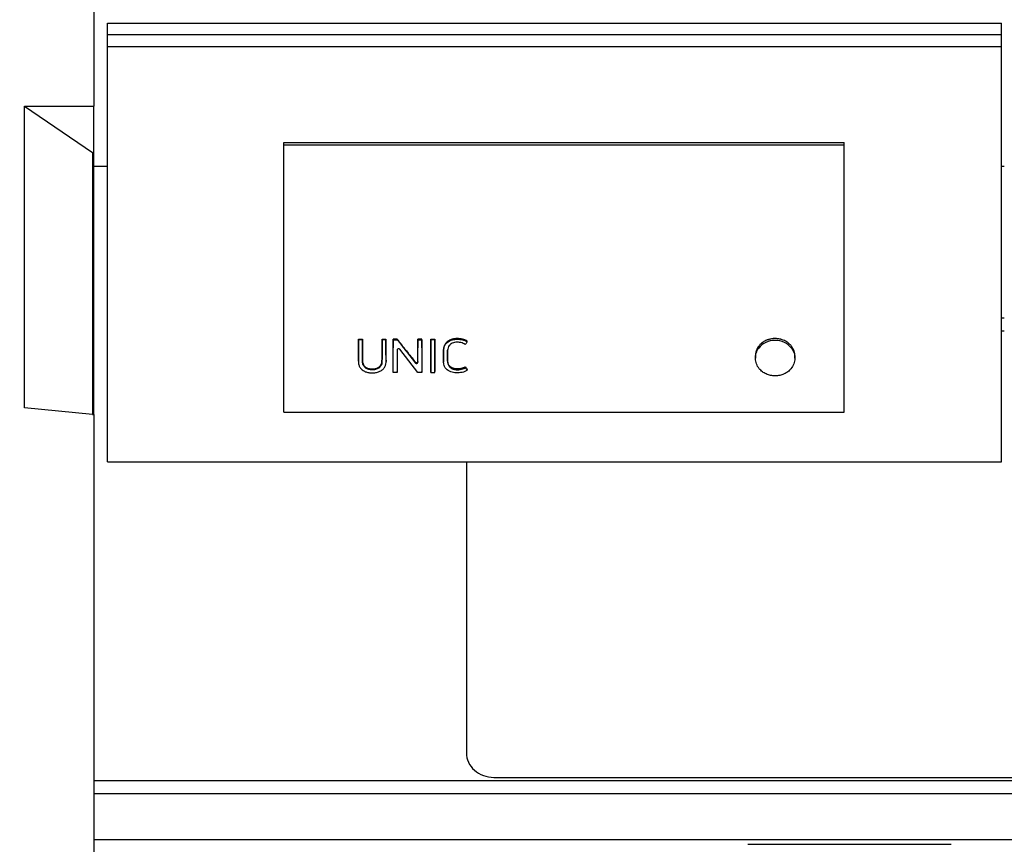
# Model space of a CAD drawing. Header units: inches. Extents: x 0 to 23760, y -13 to 16800.
# Tile 102 of 256: x 2107 to 2811, y 12984 to 13573. Entities that reach past the tile are written whole.
import ezdxf

# ---------------------------------------------------------------- set-up
doc = ezdxf.new("R2010")
doc.units = ezdxf.units.IN
doc.layers.add('1', color=7, linetype='Continuous', true_color=0xffffff)
doc.layers.add('254', color=7, linetype='Continuous', true_color=0xffffff)
doc.styles.add('latin_extended', font='simplex.shx')
doc.dimstyles.get("Standard").update_dxf_attribs({"dimtxt": 0.18, "dimasz": 0.18, "dimexe": 0.18, "dimexo": 0.0625, "dimgap": 0.09, "dimtad": 0, "dimtih": 1, "dimtoh": 1, "dimdec": 4, "dimzin": 0, "dimdsep": 46, "dimtxsty": 'Standard', "dimcen": 0.09, "dimadec": 0, "dimazin": 0, "dimtfac": 1, "dimtdec": 4, "dimtofl": 0, "dimtmove": 0, "dimatfit": 3, "dimfxl": 1, "dimtolj": 1, "dimtzin": 0, "dimarcsym": 0})

# ---------------------------------------------------------------- blocks, each defined once
blk = doc.blocks.new('_U6')
at = {"layer": '254', "color": 3, "linetype": 'Continuous', "lineweight": 13, "transparency": 16777216}
for p, q in [((9418.38, 14011.99), (9418.38, 10288.99)), ((1178.7, 12275.99), (1178.7, 10288.99)), ((1318.7, 10328.99), (9278.38, 10328.99))]:
    blk.add_line(p, q, dxfattribs=at)
at = {"layer": '254', "color": 3, "transparency": 16777216}
for points in [[(1318.7, 10352.32), (1318.7, 10305.66), (1178.7, 10328.99)], [(9278.38, 10305.66), (9278.38, 10352.32), (9418.38, 10328.99)]]:
    blk.add_solid(points, dxfattribs=at)
at = {"layer": 'Defpoints', "color": 0, "transparency": 16777216}
for p in [(9418.38, 14051.99), (1178.7, 12315.99), (9418.38, 10328.99)]:
    blk.add_point(p, dxfattribs=at)
at = {"layer": '254', "color": 2, "lineweight": 13, "transparency": 16777216, "insert": (5051.87, 10538.99), "char_height": 140, "attachment_point": 1, "style": 'latin_extended'}
blk.add_mtext('\\A1;8240', dxfattribs=at)

msp = doc.modelspace()

# ---------------------------------------------------------------- linework, layer by layer
at = {"layer": '1', "color": 2, "linetype": 'Continuous', "lineweight": 25}
for p, q in [((2160.286, 13600.145), (2160.286, 13511.103)), ((2110.788, 13511.108), (2160.286, 13511.108)), ((2110.788, 13511.108), (2159.286, 13478.037)), ((2110.788, 13295.594), (2110.788, 13511.108)), ((2160.286, 13478.037), (2160.286, 13511.108)), ((2296.048, 13485.248), (2696.548, 13485.248)), ((2296.048, 13483.646), (2296.048, 13485.248)), ((2696.548, 13483.646), (2696.548, 13485.248)), ((2159.286, 13478.037), (2160.286, 13478.037)), ((2159.286, 13478.037), (2159.286, 13290.877)), ((2160.286, 13290.877), (2160.286, 13478.037)), ((2296.048, 13292.485), (2296.048, 13483.646)), ((2296.048, 13483.646), (2696.548, 13483.646)), ((2696.548, 13292.485), (2696.548, 13483.646)), ((2170.095, 13468.107), (2160.286, 13468.107)), ((2811.041, 13468.107), (2809.108, 13468.107)), ((2811.032, 13359.651), (2809.031, 13359.651)), ((2811.032, 13350.416), (2809.031, 13350.416)), ((2349.509, 13344.766), (2352.309, 13344.766)), ((2349.509, 13344.325), (2349.509, 13344.766)), ((2352.309, 13344.325), (2349.509, 13344.325)), ((2352.309, 13344.325), (2352.309, 13344.766)), ((2366.273, 13344.766), (2369.074, 13344.766)), ((2366.273, 13344.325), (2366.273, 13344.766)), ((2369.074, 13344.325), (2366.273, 13344.325)), ((2369.074, 13344.325), (2369.074, 13344.766)), ((2377.142, 13344.766), (2374.298, 13344.766)), ((2374.298, 13344.325), (2374.298, 13344.766)), ((2374.298, 13344.325), (2377.142, 13344.325)), ((2377.142, 13344.325), (2377.142, 13344.766)), ((2394.755, 13344.766), (2391.954, 13344.766)), ((2391.954, 13344.325), (2391.954, 13344.766)), ((2391.954, 13344.325), (2394.755, 13344.325)), ((2394.755, 13344.325), (2394.755, 13344.766)), ((2401.228, 13344.766), (2404.029, 13344.766)), ((2401.228, 13344.325), (2401.228, 13344.766)), ((2404.029, 13344.325), (2401.228, 13344.325)), ((2404.029, 13344.325), (2404.029, 13344.766)), ((2427.098, 13342.799), (2427.098, 13343.244)), ((2369.106, 13328.127), (2369.086, 13337.92)), ((2374.251, 13320.874), (2374.286, 13337.92)), ((2377.113, 13336.991), (2377.147, 13320.874)), ((2391.855, 13320.874), (2378.937, 13337.483)), ((2391.922, 13328.132), (2391.942, 13337.92)), ((2394.767, 13337.92), (2394.803, 13320.874)), ((2401.216, 13337.92), (2401.18, 13320.874)), ((2404.077, 13320.874), (2404.041, 13337.92)), ((2383.696, 13335.884), (2390.094, 13327.649)), ((2413.154, 13329.62), (2413.154, 13330.156)), ((2633.133, 13332.802), (2633.133, 13331.171)), ((2661.326, 13331.171), (2661.326, 13332.801)), ((2349.473, 13328.941), (2349.473, 13328.394)), ((2369.106, 13328.11), (2369.106, 13328.127)), ((2410.292, 13328.848), (2410.292, 13328.3)), ((2425.868, 13324.289), (2425.868, 13324.885)), ((2425.868, 13324.289), (2427.195, 13322.437)), ((2427.195, 13322.437), (2427.195, 13323.059)), ((2374.251, 13320.874), (2374.251, 13321.518)), ((2377.147, 13320.874), (2374.251, 13320.874)), ((2377.147, 13320.874), (2377.147, 13321.518)), ((2394.803, 13320.874), (2391.855, 13320.874)), ((2394.803, 13320.874), (2394.803, 13321.518)), ((2401.18, 13320.874), (2401.18, 13321.518)), ((2401.18, 13320.874), (2404.077, 13320.874)), ((2404.077, 13320.874), (2404.077, 13321.518)), ((2159.286, 13290.877), (2110.788, 13295.594)), ((2159.286, 13290.877), (2160.286, 13290.877)), ((2160.286, 13290.87), (2160.286, 12963.92)), ((2296.048, 13292.485), (2696.548, 13292.485)), ((2426.548, 13256.931), (2426.548, 13049.064)), ((6922.21, 13029.045), (2160.286, 13029.045)), ((2446.286, 13031.557), (2956.286, 13031.557)), ((6922.21, 13019.91), (2160.286, 13019.91)), ((6922.21, 12986.999), (2160.286, 12986.999)), ((2627.623, 12983.729), (2772.949, 12983.729))]:
    msp.add_line(p, q, dxfattribs=at)
at = {"layer": '1', "color": 110, "linetype": 'Continuous', "lineweight": 13}
for p, q in [((2419.911, 13344.635), (2419.911, 13345.075)), ((2349.497, 13337.92), (2349.497, 13338.386)), ((2352.321, 13337.92), (2352.321, 13338.386)), ((2366.261, 13337.92), (2366.261, 13338.386)), ((2369.086, 13337.92), (2369.086, 13338.386)), ((2374.286, 13337.92), (2374.286, 13338.386)), ((2377.113, 13336.991), (2377.113, 13336.993)), ((2383.696, 13335.884), (2383.696, 13336.364)), ((2391.942, 13337.92), (2391.942, 13338.386)), ((2394.767, 13337.92), (2394.767, 13338.386)), ((2401.216, 13337.92), (2401.216, 13338.386)), ((2404.041, 13337.92), (2404.041, 13338.386)), ((2410.333, 13337.663), (2410.333, 13338.131)), ((2635.563, 13339.729), (2635.563, 13338.274)), ((2658.896, 13339.729), (2658.896, 13338.274)), ((2369.106, 13328.127), (2369.106, 13328.676)), ((2390.094, 13327.649), (2390.094, 13328.204)), ((2391.922, 13328.132), (2391.922, 13328.682))]:
    msp.add_line(p, q, dxfattribs=at)
at = {"layer": '1', "color": 2, "linetype": 'Continuous', "lineweight": 25}
for centre, major_axis, ratio, start_param, end_param in [((2647.229, 13331.328), (-14.051, 0), 0.8870108, 3.7326986, 5.6920794), ((2369.063, 13940.202), (-1.911, 1200.343), 0.0009007, 2.0959759, 2.1053512), ((2374.309, 13939.882), (1.91, 1199.947), 0.0009006, 4.1710014, 4.1873259), ((2378.115, 13336.983), (-1.001, 0.044), 0.8870641, 3.788573, 6.3244483), ((2377.089, 13940.011), (-1.91, 1200.105), 0.0009007, 2.0967955, 2.112229), ((2373.832, 13939.925), (-759.056, 1185.872), 0.2418636, 1.944232, 1.9521181), ((2391.965, 13940.33), (1.911, 1200.502), 0.0009008, 4.1777942, 4.1871632), ((2394.745, 13939.932), (-1.91, 1200.009), 0.0009006, 2.0958777, 2.1122015), ((2401.239, 13939.949), (1.91, 1200.029), 0.0009007, 4.1709779, 4.1873015), ((2404.019, 13939.899), (-1.91, 1199.967), 0.0009006, 2.0958654, 2.1121896), ((2390.92, 13328.14), (-1.001, 0.027), 0.8769779, 0.6237267, 3.1630783), ((2408.38, 13942.385), (-696.729, 1191.975), 0.2335008, 1.9741627, 1.9759322), ((2446.286, 13049.064), (19.738, 0), 0.8870108, 3.1415924, 4.7123892)]:
    msp.add_ellipse(centre, major_axis=major_axis, ratio=ratio, start_param=start_param, end_param=end_param, dxfattribs=at)
for points in [[(2349.497, 13338.386), (2349.501, 13340.509), (2349.505, 13342.636), (2349.509, 13344.766)], [(2352.309, 13344.766), (2352.313, 13342.636), (2352.317, 13340.509), (2352.321, 13338.386)], [(2366.261, 13338.386), (2366.265, 13340.509), (2366.269, 13342.636), (2366.273, 13344.766)], [(2369.074, 13344.766), (2369.078, 13342.636), (2369.081, 13340.509), (2369.086, 13338.386)], [(2374.298, 13344.766), (2374.294, 13342.636), (2374.291, 13340.509), (2374.286, 13338.386)], [(2391.954, 13344.766), (2391.951, 13342.636), (2391.947, 13340.509), (2391.942, 13338.386)], [(2394.767, 13338.386), (2394.763, 13340.509), (2394.759, 13342.636), (2394.755, 13344.766)], [(2401.216, 13338.386), (2401.221, 13340.509), (2401.224, 13342.636), (2401.228, 13344.766)], [(2404.029, 13344.766), (2404.033, 13342.636), (2404.037, 13340.509), (2404.041, 13338.386)], [(2425.748, 13340.96), (2424.803, 13341.557), (2423.746, 13341.933), (2422.627, 13342.188)]]:
    msp.add_open_spline(points, degree=3, dxfattribs=at)
for points, knots in [([(2349.509, 13344.325), (2349.508, 13343.745), (2349.506, 13343.164), (2349.503, 13341.029), (2349.5, 13339.475), (2349.497, 13337.92)], [0, 0, 0, 0, 0.2717687, 0.2717687, 1, 1, 1, 1]), ([(2352.321, 13337.92), (2352.32, 13338.5), (2352.319, 13339.08), (2352.315, 13341.215), (2352.312, 13342.77), (2352.309, 13344.325)], [0, 0, 0, 0, 0.2717687, 0.2717687, 1, 1, 1, 1]), ([(2366.273, 13344.325), (2366.272, 13343.745), (2366.271, 13343.164), (2366.267, 13341.029), (2366.264, 13339.475), (2366.261, 13337.92)], [0, 0, 0, 0, 0.2717687, 0.2717687, 1, 1, 1, 1]), ([(2369.086, 13337.92), (2369.085, 13338.5), (2369.083, 13339.08), (2369.079, 13341.215), (2369.077, 13342.77), (2369.074, 13344.325)], [0, 0, 0, 0, 0.2717687, 0.2717687, 1, 1, 1, 1]), ([(2374.286, 13337.92), (2374.29, 13339.475), (2374.292, 13341.029), (2374.296, 13343.164), (2374.297, 13343.745), (2374.298, 13344.325)], [0, 0, 0, 0, 0.7282313, 0.7282313, 1, 1, 1, 1]), ([(2383.696, 13336.364), (2382.603, 13337.761), (2381.511, 13339.159), (2379.326, 13341.96), (2378.234, 13343.362), (2377.142, 13344.766)], [0, 0, 0, 0, 0.5, 0.5, 1, 1, 1, 1]), ([(2377.142, 13344.325), (2378.207, 13342.954), (2379.271, 13341.582), (2381.083, 13339.249), (2381.829, 13338.288), (2382.949, 13336.846), (2383.323, 13336.365), (2383.696, 13335.884)], [0, 0, 0, 0, 0.4873931, 0.4873931, 0.829131, 0.829131, 1, 1, 1, 1]), ([(2391.942, 13337.92), (2391.946, 13339.475), (2391.948, 13341.029), (2391.952, 13343.164), (2391.953, 13343.745), (2391.954, 13344.325)], [0, 0, 0, 0, 0.7282313, 0.7282313, 1, 1, 1, 1]), ([(2394.755, 13344.325), (2394.758, 13342.77), (2394.761, 13341.215), (2394.765, 13339.08), (2394.766, 13338.5), (2394.767, 13337.92)], [0, 0, 0, 0, 0.7282313, 0.7282313, 1, 1, 1, 1]), ([(2401.228, 13344.325), (2401.227, 13343.745), (2401.226, 13343.164), (2401.222, 13341.029), (2401.22, 13339.475), (2401.216, 13337.92)], [0, 0, 0, 0, 0.2717687, 0.2717687, 1, 1, 1, 1]), ([(2404.041, 13337.92), (2404.04, 13338.5), (2404.039, 13339.08), (2404.035, 13341.215), (2404.032, 13342.77), (2404.029, 13344.325)], [0, 0, 0, 0, 0.2717687, 0.2717687, 1, 1, 1, 1]), ([(2419.911, 13345.075), (2419.333, 13345.075), (2418.76, 13345.04), (2417.629, 13344.896), (2417.07, 13344.786), (2416.449, 13344.617), (2416.38, 13344.598), (2416.243, 13344.558), (2416.038, 13344.497), (2415.568, 13344.34), (2415.178, 13344.185), (2414.67, 13343.957), (2414.423, 13343.832), (2414.06, 13343.629), (2413.941, 13343.559), (2413.765, 13343.449), (2413.707, 13343.412), (2413.591, 13343.336), (2413.534, 13343.297), (2413.026, 13342.946), (2412.617, 13342.6), (2412.066, 13342.03), (2411.893, 13341.832), (2411.69, 13341.573), (2411.651, 13341.521), (2411.572, 13341.416), (2411.533, 13341.362), (2411.42, 13341.202), (2411.348, 13341.093), (2411.142, 13340.765), (2411.018, 13340.542), (2410.799, 13340.085), (2410.704, 13339.851), (2410.586, 13339.492), (2410.551, 13339.372), (2410.503, 13339.188), (2410.488, 13339.127), (2410.46, 13339.003), (2410.395, 13338.694), (2410.353, 13338.382), (2410.333, 13338.131)], [0, 0, 0, 0, 0.125, 0.125, 0.25, 0.25, 0.265625, 0.265625, 0.28125, 0.3125, 0.375, 0.375, 0.4375, 0.4375, 0.46875, 0.46875, 0.484375, 0.484375, 0.5, 0.5, 0.625, 0.625, 0.6875, 0.6875, 0.703125, 0.703125, 0.71875, 0.71875, 0.75, 0.75, 0.8125, 0.8125, 0.875, 0.875, 0.90625, 0.90625, 0.921875, 0.921875, 0.9375, 1, 1, 1, 1]), ([(2410.333, 13337.663), (2410.373, 13338.167), (2410.466, 13338.662), (2410.781, 13339.631), (2411.007, 13340.095), (2411.555, 13340.97), (2411.881, 13341.389), (2412.62, 13342.156), (2413.03, 13342.503), (2413.929, 13343.126), (2414.419, 13343.401), (2415.436, 13343.858), (2415.967, 13344.045), (2417.623, 13344.496), (2418.756, 13344.635), (2419.911, 13344.635)], [0, 0, 0, 0, 0.125, 0.125, 0.25, 0.25, 0.375, 0.375, 0.5, 0.5, 0.625, 0.625, 0.75, 0.75, 1, 1, 1, 1]), ([(2427.098, 13343.244), (2426.584, 13343.574), (2426.039, 13343.858), (2425.389, 13344.125), (2425.316, 13344.154), (2425.171, 13344.21), (2425.098, 13344.237), (2424.878, 13344.317), (2424.73, 13344.366), (2424.284, 13344.507), (2423.983, 13344.589), (2423.374, 13344.732), (2423.067, 13344.793), (2422.6, 13344.872), (2422.366, 13344.908), (2422.13, 13344.938), (2421.973, 13344.958), (2421.894, 13344.967), (2421.499, 13345.009), (2421.182, 13345.034), (2420.548, 13345.067), (2420.23, 13345.075), (2419.911, 13345.075)], [0, 0, 0, 0, 0.25, 0.25, 0.28125, 0.28125, 0.3125, 0.3125, 0.375, 0.375, 0.5, 0.5, 0.625, 0.625, 0.6875, 0.71875, 0.71875, 0.75, 0.75, 0.875, 0.875, 1, 1, 1, 1]), ([(2419.911, 13344.635), (2421.186, 13344.635), (2422.458, 13344.507), (2424.298, 13344.073), (2424.902, 13343.885), (2426.043, 13343.412), (2426.585, 13343.13), (2427.098, 13342.799)], [0, 0, 0, 0, 0.5, 0.5, 0.75, 0.75, 1, 1, 1, 1]), ([(2658.896, 13339.729), (2658.735, 13339.937), (2658.4, 13340.343), (2658.038, 13340.728), (2657.478, 13341.289), (2657.079, 13341.643), (2656.442, 13342.143), (2656.224, 13342.304), (2655.886, 13342.538), (2655.772, 13342.615), (2655.541, 13342.765), (2655.424, 13342.839), (2654.834, 13343.198), (2654.347, 13343.458), (2653.34, 13343.925), (2652.82, 13344.131), (2652.017, 13344.401), (2651.745, 13344.483), (2651.401, 13344.578), (2651.332, 13344.597), (2651.193, 13344.633), (2650.985, 13344.685), (2650.777, 13344.734), (2650.081, 13344.885), (2649.519, 13344.975), (2648.386, 13345.097), (2647.815, 13345.128), (2647.095, 13345.129), (2646.951, 13345.127), (2646.734, 13345.121), (2646.662, 13345.119), (2646.517, 13345.113), (2646.157, 13345.096), (2645.8, 13345.068), (2644.948, 13344.977), (2644.386, 13344.886), (2643.555, 13344.706), (2643.004, 13344.571), (2642.46, 13344.406), (2642.123, 13344.294), (2642.055, 13344.271), (2641.921, 13344.224), (2641.721, 13344.152), (2641.524, 13344.077), (2641.132, 13343.922), (2640.875, 13343.812), (2640.119, 13343.462), (2639.633, 13343.203), (2638.93, 13342.775), (2638.7, 13342.626), (2638.362, 13342.392), (2638.251, 13342.313), (2638.086, 13342.191), (2638.031, 13342.15), (2637.922, 13342.068), (2637.868, 13342.026), (2637.387, 13341.649), (2636.985, 13341.293), (2636.422, 13340.729), (2636.06, 13340.343), (2635.724, 13339.937), (2635.563, 13339.729)], [0, 0, 0, 0, 0.03125, 0.0625, 0.0625, 0.125, 0.125, 0.15625, 0.15625, 0.171875, 0.171875, 0.1875, 0.1875, 0.25, 0.25, 0.3125, 0.3125, 0.34375, 0.34375, 0.3515625, 0.3515625, 0.359375, 0.375, 0.375, 0.4375, 0.4375, 0.5, 0.5, 0.515625, 0.515625, 0.5234375, 0.5234375, 0.53125, 0.5625, 0.5625, 0.625, 0.625, 0.65625, 0.6875, 0.6875, 0.6953125, 0.6953125, 0.703125, 0.71875, 0.71875, 0.75, 0.75, 0.8125, 0.8125, 0.84375, 0.84375, 0.859375, 0.859375, 0.8671875, 0.8671875, 0.875, 0.875, 0.9375, 0.9375, 0.96875, 1, 1, 1, 1]), ([(2349.497, 13337.92), (2349.49, 13335.008), (2349.484, 13332.097), (2349.477, 13328.458), (2349.447, 13327.73), (2349.662, 13326.277), (2349.899, 13325.545), (2350.64, 13324.199), (2351.126, 13323.583), (2352.304, 13322.515), (2352.999, 13322.061), (2354.489, 13321.349), (2355.302, 13321.084), (2356.941, 13320.716), (2357.779, 13320.61), (2359.489, 13320.541), (2360.341, 13320.574), (2362.017, 13320.791), (2362.854, 13320.978), (2364.441, 13321.522), (2365.2, 13321.883), (2366.56, 13322.781), (2367.162, 13323.32), (2368.139, 13324.539), (2368.518, 13325.199), (2369.007, 13326.64), (2369.108, 13327.377), (2369.106, 13328.127)], [0, 0, 0, 0, 0.25, 0.25, 0.3125, 0.3125, 0.375, 0.375, 0.4375, 0.4375, 0.5, 0.5, 0.5625, 0.5625, 0.625, 0.625, 0.6875, 0.6875, 0.75, 0.75, 0.8125, 0.8125, 0.875, 0.875, 0.9375, 0.9375, 1, 1, 1, 1]), ([(2349.473, 13328.941), (2349.473, 13329.16), (2349.476, 13329.38), (2349.478, 13329.69), (2349.478, 13329.781), (2349.479, 13329.964), (2349.479, 13330.238), (2349.481, 13330.878), (2349.483, 13332.157), (2349.486, 13333.255), (2349.49, 13335.452), (2349.493, 13336.918), (2349.497, 13338.386)], [0, 0, 0, 0, 0.0698215, 0.0698215, 0.0988896, 0.0988896, 0.1279577, 0.1860938, 0.3023661, 0.5349108, 0.5349108, 1, 1, 1, 1]), ([(2352.321, 13338.386), (2352.325, 13336.825), (2352.33, 13334.485), (2352.336, 13331.761), (2352.338, 13330.595), (2352.339, 13330.158), (2352.339, 13330.109), (2352.339, 13330.012), (2352.339, 13329.866), (2352.337, 13329.527), (2352.338, 13329.235), (2352.346, 13328.992), (2352.348, 13328.944), (2352.352, 13328.847), (2352.361, 13328.702), (2352.373, 13328.557), (2352.405, 13328.269), (2352.434, 13328.078), (2352.511, 13327.698), (2352.559, 13327.51), (2352.633, 13327.276), (2352.648, 13327.23), (2352.68, 13327.137), (2352.697, 13327.09), (2352.749, 13326.952), (2352.787, 13326.86), (2352.867, 13326.68), (2352.91, 13326.592), (2353.001, 13326.416), (2353.049, 13326.33), (2353.201, 13326.074), (2353.313, 13325.909), (2353.497, 13325.668), (2353.561, 13325.589), (2353.663, 13325.472), (2353.697, 13325.434), (2353.767, 13325.358), (2353.803, 13325.32), (2353.985, 13325.135), (2354.139, 13324.995), (2354.466, 13324.735), (2354.638, 13324.613), (2354.91, 13324.444), (2355.003, 13324.39), (2355.145, 13324.312), (2355.193, 13324.287), (2355.29, 13324.237), (2355.339, 13324.212), (2355.585, 13324.093), (2355.786, 13324.008), (2356.198, 13323.855), (2356.408, 13323.788), (2356.729, 13323.7), (2356.838, 13323.673), (2357.001, 13323.635), (2357.056, 13323.623), (2357.165, 13323.599), (2357.22, 13323.588), (2357.495, 13323.534), (2357.715, 13323.499), (2358.157, 13323.443), (2358.6, 13323.401), (2359.046, 13323.388), (2359.494, 13323.388), (2359.718, 13323.395), (2359.999, 13323.413), (2360.056, 13323.417), (2360.168, 13323.427), (2360.336, 13323.442), (2360.503, 13323.461), (2360.835, 13323.504), (2361.054, 13323.541), (2361.487, 13323.628), (2361.701, 13323.679), (2361.966, 13323.752), (2362.019, 13323.767), (2362.124, 13323.799), (2362.176, 13323.815), (2362.333, 13323.865), (2362.541, 13323.937), (2362.745, 13324.019), (2362.897, 13324.084), (2362.948, 13324.106), (2363.048, 13324.152), (2363.097, 13324.175), (2363.343, 13324.294), (2363.532, 13324.399), (2363.896, 13324.624), (2364.07, 13324.745), (2364.32, 13324.942), (2364.401, 13325.009), (2364.499, 13325.097), (2364.519, 13325.115), (2364.558, 13325.151), (2364.615, 13325.204), (2364.671, 13325.259), (2364.854, 13325.444), (2364.99, 13325.598), (2365.178, 13325.838), (2365.238, 13325.919), (2365.353, 13326.085), (2365.435, 13326.212), (2365.513, 13326.341), (2365.563, 13326.429), (2365.587, 13326.473), (2365.658, 13326.606), (2365.703, 13326.695), (2365.786, 13326.876), (2365.825, 13326.966), (2365.896, 13327.15), (2365.929, 13327.242), (2366.02, 13327.521), (2366.069, 13327.709), (2366.129, 13327.996), (2366.146, 13328.092), (2366.176, 13328.286), (2366.214, 13328.576), (2366.233, 13328.866), (2366.24, 13329.109), (2366.241, 13329.157), (2366.242, 13329.254), (2366.242, 13329.302), (2366.242, 13329.448), (2366.243, 13329.738), (2366.246, 13330.417), (2366.249, 13331.775), (2366.255, 13334.493), (2366.258, 13336.828), (2366.261, 13338.386)], [0, 0, 0, 0, 0.125, 0.1875, 0.21875, 0.21875, 0.2226563, 0.2226563, 0.2265625, 0.234375, 0.25, 0.25, 0.2539063, 0.2539063, 0.2578125, 0.265625, 0.265625, 0.28125, 0.28125, 0.296875, 0.296875, 0.3007813, 0.3007813, 0.3046875, 0.3046875, 0.3125, 0.3125, 0.3203125, 0.3203125, 0.328125, 0.328125, 0.34375, 0.34375, 0.3515625, 0.3515625, 0.3554688, 0.3554688, 0.359375, 0.359375, 0.375, 0.375, 0.390625, 0.390625, 0.3984375, 0.3984375, 0.4023438, 0.4023438, 0.40625, 0.40625, 0.421875, 0.421875, 0.4375, 0.4375, 0.4453125, 0.4453125, 0.4492188, 0.4492188, 0.453125, 0.453125, 0.46875, 0.46875, 0.484375, 0.5, 0.5, 0.515625, 0.515625, 0.5195313, 0.5195313, 0.5234375, 0.53125, 0.53125, 0.546875, 0.546875, 0.5625, 0.5625, 0.5664063, 0.5664063, 0.5703125, 0.5703125, 0.578125, 0.5859375, 0.5859375, 0.5898438, 0.5898438, 0.59375, 0.59375, 0.609375, 0.609375, 0.625, 0.625, 0.6328125, 0.6328125, 0.6347656, 0.6347656, 0.6367188, 0.640625, 0.640625, 0.65625, 0.65625, 0.6640625, 0.6640625, 0.671875, 0.6757813, 0.6757813, 0.6796875, 0.6796875, 0.6875, 0.6875, 0.6953125, 0.6953125, 0.703125, 0.703125, 0.71875, 0.71875, 0.7265625, 0.7265625, 0.734375, 0.75, 0.75, 0.7539063, 0.7539063, 0.7578125, 0.7578125, 0.765625, 0.78125, 0.8125, 0.875, 1, 1, 1, 1]), ([(2366.261, 13337.92), (2366.254, 13334.853), (2366.253, 13331.787), (2366.24, 13328.337), (2366.214, 13327.954), (2366.089, 13327.19), (2365.987, 13326.804), (2365.687, 13326.057), (2365.493, 13325.702), (2365.021, 13325.03), (2364.739, 13324.713), (2363.787, 13323.88), (2362.992, 13323.458), (2361.285, 13322.927), (2360.367, 13322.791), (2358.567, 13322.756), (2357.654, 13322.854), (2355.919, 13323.294), (2355.089, 13323.664), (2354.071, 13324.445), (2353.764, 13324.747), (2353.25, 13325.396), (2353.036, 13325.746), (2352.524, 13326.852), (2352.375, 13327.642), (2352.332, 13328.828), (2352.34, 13329.223), (2352.338, 13330.014), (2352.336, 13331.2), (2352.33, 13333.967), (2352.325, 13336.339), (2352.321, 13337.92)], [0, 0, 0, 0, 0.25, 0.25, 0.28125, 0.28125, 0.3125, 0.3125, 0.34375, 0.34375, 0.375, 0.375, 0.4375, 0.4375, 0.5, 0.5, 0.5625, 0.5625, 0.625, 0.625, 0.65625, 0.65625, 0.6875, 0.6875, 0.75, 0.75, 0.78125, 0.78125, 0.8125, 0.875, 1, 1, 1, 1]), ([(2427.195, 13322.437), (2426.632, 13322.083), (2426.018, 13321.796), (2424.763, 13321.31), (2424.119, 13321.106), (2422.784, 13320.794), (2422.1, 13320.689), (2420.732, 13320.567), (2420.044, 13320.547), (2418.659, 13320.601), (2417.976, 13320.68), (2416.635, 13320.947), (2415.971, 13321.136), (2414.083, 13321.865), (2412.941, 13322.592), (2411.65, 13324.001), (2411.288, 13324.521), (2410.723, 13325.611), (2410.526, 13326.199), (2410.359, 13327.087), (2410.323, 13327.385), (2410.288, 13327.987), (2410.292, 13328.29), (2410.294, 13329.197), (2410.297, 13331.011), (2410.302, 13333.43), (2410.307, 13335.547), (2410.309, 13336.454), (2410.31, 13337.059), (2410.309, 13337.362), (2410.333, 13337.663)], [0, 0, 0, 0, 0.0625, 0.0625, 0.125, 0.125, 0.1875, 0.1875, 0.25, 0.25, 0.3125, 0.3125, 0.375, 0.375, 0.5, 0.5, 0.5625, 0.5625, 0.625, 0.625, 0.65625, 0.65625, 0.6875, 0.6875, 0.75, 0.875, 0.9375, 0.96875, 0.96875, 1, 1, 1, 1]), ([(2410.333, 13338.131), (2410.309, 13337.833), (2410.31, 13337.534), (2410.309, 13336.937), (2410.308, 13336.639), (2410.306, 13335.743), (2410.302, 13333.954), (2410.299, 13332.167), (2410.295, 13330.381), (2410.294, 13329.787), (2410.292, 13329.118), (2410.292, 13329.044), (2410.292, 13328.931), (2410.292, 13328.893), (2410.292, 13328.854)], [0, 0, 0, 0, 0.0963484, 0.0963484, 0.1926968, 0.1926968, 0.3853936, 0.7707872, 0.7707872, 0.963484, 0.963484, 0.9875711, 0.9875711, 1, 1, 1, 1]), ([(2415.717, 13341.395), (2415.168, 13341.048), (2414.685, 13340.614), (2413.926, 13339.639), (2413.628, 13339.094), (2413.255, 13337.963), (2413.168, 13337.367), (2413.135, 13336.481), (2413.14, 13336.185), (2413.142, 13335.594), (2413.145, 13334.117), (2413.149, 13332.048), (2413.153, 13330.274), (2413.155, 13329.092), (2413.137, 13328.498), (2413.281, 13327.331), (2413.435, 13326.748), (2413.953, 13325.664), (2414.306, 13325.15), (2415.173, 13324.258), (2415.702, 13323.881), (2416.865, 13323.287), (2417.499, 13323.08), (2418.816, 13322.81), (2419.482, 13322.759), (2420.831, 13322.792), (2421.502, 13322.86), (2422.813, 13323.079), (2423.458, 13323.224), (2424.709, 13323.657), (2425.314, 13323.943), (2425.868, 13324.289)], [0, 0, 0, 0, 0.0625, 0.0625, 0.125, 0.125, 0.1875, 0.1875, 0.21875, 0.21875, 0.25, 0.375, 0.4375, 0.4375, 0.5, 0.5, 0.5625, 0.5625, 0.625, 0.625, 0.6875, 0.6875, 0.75, 0.75, 0.8125, 0.8125, 0.875, 0.875, 0.9375, 0.9375, 1, 1, 1, 1]), ([(2425.868, 13324.885), (2425.73, 13324.799), (2425.589, 13324.718), (2425.303, 13324.564), (2425.012, 13324.418), (2424.562, 13324.222), (2424.254, 13324.106), (2423.941, 13323.999), (2423.782, 13323.949), (2423.541, 13323.88), (2423.46, 13323.858), (2423.297, 13323.816), (2423.216, 13323.796), (2422.807, 13323.699), (2422.478, 13323.636), (2421.818, 13323.527), (2421.487, 13323.484), (2420.987, 13323.436), (2420.82, 13323.423), (2420.485, 13323.403), (2420.317, 13323.396), (2419.98, 13323.388), (2419.812, 13323.388), (2419.557, 13323.395), (2419.472, 13323.399), (2419.302, 13323.408), (2419.217, 13323.414), (2418.962, 13323.435), (2418.793, 13323.454), (2418.459, 13323.502), (2418.293, 13323.531), (2417.965, 13323.599), (2417.801, 13323.637), (2417.478, 13323.723), (2417.318, 13323.772), (2417.119, 13323.839), (2417.08, 13323.853), (2417.001, 13323.881), (2416.961, 13323.895), (2416.844, 13323.939), (2416.69, 13324.001), (2416.539, 13324.067), (2416.39, 13324.136), (2416.317, 13324.172), (2416.1, 13324.283), (2415.959, 13324.362), (2415.684, 13324.529), (2415.551, 13324.618), (2415.356, 13324.758), (2415.261, 13324.831), (2415.167, 13324.906), (2415.106, 13324.957), (2415.075, 13324.983), (2414.985, 13325.061), (2414.926, 13325.114), (2414.812, 13325.222), (2414.756, 13325.277), (2414.594, 13325.445), (2414.492, 13325.56), (2414.298, 13325.798), (2414.206, 13325.92), (2414.077, 13326.108), (2414.014, 13326.204), (2413.954, 13326.301), (2413.915, 13326.366), (2413.896, 13326.399), (2413.839, 13326.497), (2413.803, 13326.564), (2413.733, 13326.697), (2413.7, 13326.764), (2413.605, 13326.967), (2413.549, 13327.104), (2413.448, 13327.381), (2413.404, 13327.522), (2413.327, 13327.806), (2413.295, 13327.949), (2413.261, 13328.13), (2413.254, 13328.167), (2413.242, 13328.239), (2413.236, 13328.275), (2413.22, 13328.384), (2413.21, 13328.457), (2413.169, 13328.82), (2413.158, 13329.111), (2413.153, 13329.548), (2413.153, 13329.694), (2413.154, 13329.912), (2413.154, 13330.021), (2413.154, 13330.13), (2413.154, 13330.203), (2413.154, 13330.24), (2413.153, 13330.859), (2413.149, 13332.607), (2413.145, 13334.504), (2413.142, 13335.892), (2413.142, 13336.111), (2413.141, 13336.258), (2413.141, 13336.331), (2413.14, 13336.545), (2413.139, 13336.686), (2413.139, 13336.827)], [0, 0, 0, 0, 0.0196213, 0.0196213, 0.0392426, 0.0588639, 0.0784852, 0.0784852, 0.0981065, 0.0981065, 0.1079172, 0.1079172, 0.1177279, 0.1177279, 0.1569705, 0.1569705, 0.1962131, 0.1962131, 0.2158344, 0.2158344, 0.2354557, 0.2354557, 0.255077, 0.255077, 0.2648877, 0.2648877, 0.2746983, 0.2746983, 0.2943196, 0.2943196, 0.3139409, 0.3139409, 0.3335622, 0.3335622, 0.3531836, 0.3531836, 0.3580889, 0.3580889, 0.3629942, 0.3629942, 0.3728049, 0.3826155, 0.3826155, 0.3924262, 0.3924262, 0.4120475, 0.4120475, 0.4316688, 0.4316688, 0.4414794, 0.4463848, 0.4463848, 0.4512901, 0.4512901, 0.4611008, 0.4611008, 0.4709114, 0.4709114, 0.4905327, 0.4905327, 0.510154, 0.510154, 0.5199647, 0.52487, 0.52487, 0.5297753, 0.5297753, 0.539586, 0.539586, 0.5493966, 0.5493966, 0.569018, 0.569018, 0.5886393, 0.5886393, 0.6082606, 0.6082606, 0.6131659, 0.6131659, 0.6180712, 0.6180712, 0.6278819, 0.6278819, 0.6671245, 0.6671245, 0.6867458, 0.6867458, 0.6965565, 0.7014618, 0.7014618, 0.7063671, 0.7063671, 0.7848523, 0.9418228, 0.9614441, 0.9712548, 0.9712548, 0.9810654, 0.9810654, 1, 1, 1, 1]), ([(2422.627, 13342.188), (2421.458, 13342.454), (2420.241, 13342.573), (2418.464, 13342.405), (2417.87, 13342.29), (2416.74, 13341.942), (2416.209, 13341.704), (2415.717, 13341.395)], [0, 0, 0, 0, 0.5, 0.5, 0.75, 0.75, 1, 1, 1, 1]), ([(2427.098, 13342.799), (2427.007, 13342.675), (2426.916, 13342.551), (2426.466, 13341.938), (2426.107, 13341.449), (2425.748, 13340.96)], [0, 0, 0, 0, 0.202463, 0.202463, 1, 1, 1, 1]), ([(2635.902, 13323.588), (2635.033, 13324.652), (2634.36, 13325.816), (2633.655, 13327.677), (2633.475, 13328.308), (2633.223, 13329.59), (2633.151, 13330.247), (2633.105, 13332.202), (2633.295, 13333.491), (2634.12, 13336.008), (2634.737, 13337.183), (2635.563, 13338.274)], [0, 0, 0, 0, 0.25, 0.25, 0.375, 0.375, 0.5, 0.5, 0.75, 0.75, 1, 1, 1, 1]), ([(2635.563, 13339.729), (2634.736, 13338.662), (2634.12, 13337.515), (2633.682, 13336.214), (2633.657, 13336.137), (2633.609, 13335.982), (2633.586, 13335.905), (2633.518, 13335.672), (2633.477, 13335.516), (2633.364, 13335.049), (2633.302, 13334.737), (2633.173, 13333.882), (2633.132, 13333.337), (2633.133, 13332.79)], [0, 0, 0, 0, 0.5174644, 0.5174644, 0.549806, 0.549806, 0.5821475, 0.5821475, 0.6468305, 0.6468305, 0.7761966, 0.7761966, 1, 1, 1, 1]), ([(2658.896, 13338.274), (2659.722, 13337.183), (2660.339, 13336.008), (2661.164, 13333.491), (2661.354, 13332.202), (2661.308, 13330.247), (2661.236, 13329.59), (2660.984, 13328.308), (2660.804, 13327.677), (2660.099, 13325.816), (2659.426, 13324.652), (2658.557, 13323.588)], [0, 0, 0, 0, 0.25, 0.25, 0.5, 0.5, 0.625, 0.625, 0.75, 0.75, 1, 1, 1, 1]), ([(2661.326, 13332.811), (2661.326, 13332.87), (2661.326, 13332.929), (2661.323, 13333.067), (2661.32, 13333.187), (2661.315, 13333.306), (2661.311, 13333.386), (2661.308, 13333.426), (2661.286, 13333.785), (2661.253, 13334.102), (2661.111, 13335.044), (2660.961, 13335.662), (2660.656, 13336.574), (2660.541, 13336.876), (2660.38, 13337.249), (2660.347, 13337.324), (2660.279, 13337.473), (2660.244, 13337.547), (2660.136, 13337.769), (2659.763, 13338.5), (2659.309, 13339.196), (2658.896, 13339.729)], [0, 0, 0, 0, 0.0240411, 0.0240411, 0.0565731, 0.0728391, 0.0728391, 0.089105, 0.089105, 0.2192329, 0.2192329, 0.4794886, 0.4794886, 0.6096164, 0.6096164, 0.6421484, 0.6421484, 0.6746804, 0.6746804, 0.7397443, 1, 1, 1, 1]), ([(2391.922, 13328.682), (2391.922, 13328.636), (2391.917, 13328.59), (2391.905, 13328.522), (2391.9, 13328.5), (2391.887, 13328.456), (2391.88, 13328.434), (2391.863, 13328.39), (2391.854, 13328.369), (2391.834, 13328.326), (2391.822, 13328.306), (2391.798, 13328.265), (2391.785, 13328.245), (2391.757, 13328.206), (2391.742, 13328.187), (2391.711, 13328.151), (2391.694, 13328.133), (2391.659, 13328.098), (2391.641, 13328.081), (2391.603, 13328.049), (2391.583, 13328.034), (2391.543, 13328.005), (2391.522, 13327.991), (2391.478, 13327.964), (2391.456, 13327.952), (2391.41, 13327.929), (2391.387, 13327.918), (2391.339, 13327.898), (2391.315, 13327.888), (2391.265, 13327.872), (2391.24, 13327.864), (2391.19, 13327.851), (2391.164, 13327.845), (2391.112, 13327.835), (2391.086, 13327.831), (2391.033, 13327.825), (2391.006, 13327.823), (2390.953, 13327.821), (2390.927, 13327.821), (2390.874, 13327.822), (2390.847, 13327.823), (2390.794, 13327.828), (2390.768, 13327.832), (2390.716, 13327.84), (2390.69, 13327.845), (2390.639, 13327.857), (2390.613, 13327.864), (2390.563, 13327.88), (2390.539, 13327.888), (2390.49, 13327.907), (2390.467, 13327.918), (2390.397, 13327.951), (2390.352, 13327.976), (2390.29, 13328.018), (2390.269, 13328.033), (2390.23, 13328.064), (2390.211, 13328.08), (2390.157, 13328.13), (2390.124, 13328.166), (2390.094, 13328.204)], [0, 0, 0, 0, 0.0625, 0.0625, 0.09375, 0.09375, 0.125, 0.125, 0.15625, 0.15625, 0.1875, 0.1875, 0.21875, 0.21875, 0.25, 0.25, 0.28125, 0.28125, 0.3125, 0.3125, 0.34375, 0.34375, 0.375, 0.375, 0.40625, 0.40625, 0.4375, 0.4375, 0.46875, 0.46875, 0.5, 0.5, 0.53125, 0.53125, 0.5625, 0.5625, 0.59375, 0.59375, 0.625, 0.625, 0.65625, 0.65625, 0.6875, 0.6875, 0.71875, 0.71875, 0.75, 0.75, 0.78125, 0.78125, 0.8125, 0.8125, 0.875, 0.875, 0.90625, 0.90625, 0.9375, 0.9375, 1, 1, 1, 1]), ([(2658.557, 13323.588), (2657.906, 13322.792), (2657.161, 13322.076), (2655.485, 13320.805), (2654.56, 13320.257), (2652.602, 13319.373), (2651.552, 13319.03), (2649.423, 13318.577), (2648.326, 13318.462), (2646.117, 13318.463), (2645.03, 13318.578), (2642.894, 13319.033), (2641.847, 13319.377), (2639.898, 13320.258), (2638.973, 13320.806), (2637.298, 13322.077), (2636.553, 13322.792), (2635.902, 13323.588)], [0, 0, 0, 0, 0.125, 0.125, 0.25, 0.25, 0.375, 0.375, 0.5, 0.5, 0.625, 0.625, 0.75, 0.75, 0.875, 0.875, 1, 1, 1, 1])]:
    msp.add_open_spline(points, degree=3, knots=knots, dxfattribs=at)
at = {"layer": '254', "color": 2, "linetype": 'Continuous', "lineweight": 25}
for p, q in [((2170.036, 13562.296), (2170.036, 13570.489)), ((2170.036, 13570.489), (2809.036, 13570.489)), ((2809.036, 13562.296), (2809.036, 13570.489)), ((2170.036, 13562.296), (2809.036, 13562.296)), ((2170.036, 13553.826), (2170.036, 13562.296)), ((2809.036, 13553.826), (2809.036, 13562.296)), ((2170.036, 13553.826), (2809.036, 13553.826)), ((2170.036, 13256.934), (2170.036, 13553.826)), ((2809.036, 13256.934), (2809.036, 13553.826)), ((2170.036, 13256.934), (2809.036, 13256.934))]:
    msp.add_line(p, q, dxfattribs=at)

# ---------------------------------------------------------------- dimensions: what is measured, and where the dimension line sits
at = {"layer": '254', "color": 2, "linetype": 'Continuous', "lineweight": 13}
dim = msp.add_linear_dim(base=(9418.377, 10328.991), p1=(1178.704, 12315.991), p2=(9418.377, 14051.99), dimstyle='Standard', override={"dimscale": 40, "dimtxt": 3.5, "dimasz": 3.5, "dimexe": 1, "dimexo": 1, "dimgap": 1.75, "dimtad": 1, "dimtih": 1, "dimtoh": 0, "dimdec": 0, "dimlfac": 1, "dimzin": 8, "dimdsep": 46, "dimlunit": 2, "dimtxsty": 'latin_extended', "dimsah": 1, "dimse1": 0, "dimse2": 0, "dimsd1": 0, "dimsd2": 0, "dimclrd": 3, "dimclre": 3, "dimclrt": 2, "dimtol": 0, "dimtm": -0.1, "dimtfac": 0.714286, "dimtdec": 3, "dimtofl": 1, "dimtmove": 0, "dimtzin": 8, "dimlwd": 13, "dimlwe": 13}, dxfattribs=at)
dim.commit()
dim.dimension.update_dxf_attribs({"geometry": '_U6', "text_midpoint": (5298.54, 10328.991), "dimtype": 160})

doc.saveas('drawing.dxf')
